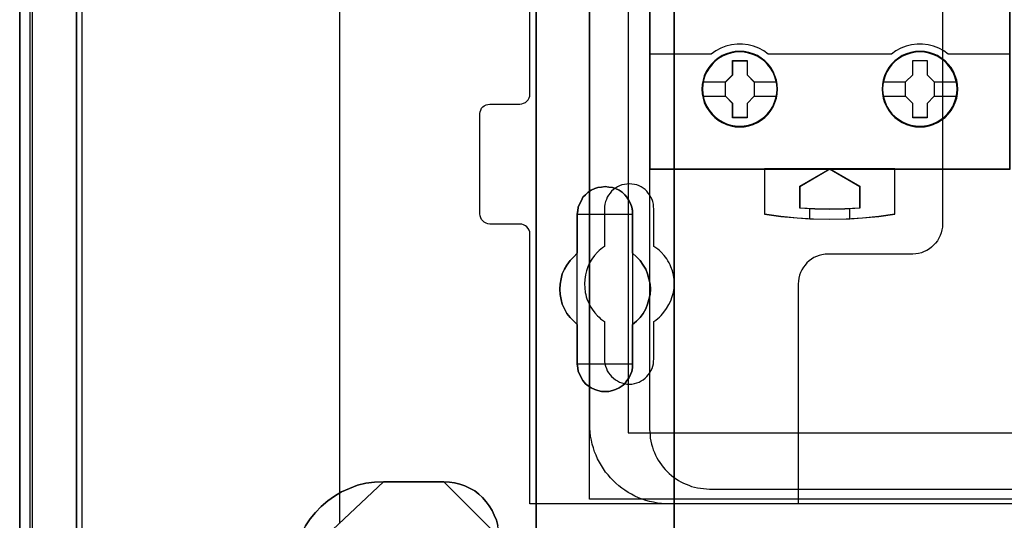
# Model space of a CAD drawing. Extents: x -558982 to 5119495, y -5290134 to 121759.
# Tile 5 of 256: x -479692 to -478708, y -26860 to -26359. Entities that reach past the tile are written whole.
import ezdxf

# ---------------------------------------------------------------- set-up
doc = ezdxf.new("R2010")
doc.units = 0
doc.header["$MEASUREMENT"] = 0
doc.layers.get('0').update_dxf_attribs({"color": 252})
for name, color, linetype in [('30', 7, 'Continuous'), ('45', 8, 'Continuous'), ('5', 7, 'Continuous'), ('50', 7, 'Continuous')]:
    doc.layers.add(name, color=color, linetype=linetype)

# ---------------------------------------------------------------- blocks, each defined once
blk = doc.blocks.new('*U1040')
at = {"layer": '5', "color": 7}
for points in [[(0, -20.806875), (0, -801.193125)], [(4.692335, -801.191648), (4.692335, -20.805704)], [(4.692335, -20.805704), (4.692335, -801.191648)], [(64.443293, -420.09206), (64.443293, -743.189759), (64.443293, -748.275889), (63.8246, -748.275889), (51.244508, -748.275889), (50.625815, -748.275889), (50.625815, -743.189759), (50.625815, -673.216939), (50.625815, -648.762415), (50.625815, -523.253164)], [(50.626846, -523.251991), (50.626846, -648.761896), (50.626846, -673.216548), (50.626846, -743.189733), (50.626846, -748.275889), (51.245527, -748.275889), (63.825368, -748.275889), (64.444049, -748.275889), (64.444049, -743.189733), (64.444049, -420.09035)], [(46.812277, -737.638659), (46.6576, -737.124882), (46.451364, -736.611104), (46.245128, -736.148704), (45.935774, -735.686304), (45.626419, -735.275282), (45.265506, -734.86426), (44.904593, -734.504616), (44.492121, -734.19635), (44.02809, -733.939461), (43.5125, -733.682572), (42.99691, -733.528439), (42.48132, -733.374305), (41.96573, -733.322928), (41.398581, -733.27155), (41.398581, -733.27155), (35.366177, -733.27155), (34.489674, -733.322928), (33.613171, -733.425683), (32.788227, -733.631194), (31.963282, -733.939461), (31.189897, -734.299105), (30.468071, -734.710127), (29.797804, -735.172527), (29.127537, -735.737682), (28.560388, -736.354215), (28.044798, -736.970748), (27.580767, -737.690037)], [(27.580767, -737.690037), (28.044798, -736.970748), (28.560388, -736.354215), (29.127537, -735.737682), (29.797804, -735.172527), (30.468071, -734.710127), (31.189897, -734.299105), (31.963282, -733.939461), (32.788227, -733.631194), (33.613171, -733.425683), (34.489674, -733.322928), (35.366177, -733.27155), (41.398581, -733.27155), (41.96573, -733.322928), (42.48132, -733.374305), (42.99691, -733.528439), (43.5125, -733.682572), (44.02809, -733.939461), (44.492121, -734.19635), (44.904593, -734.504616), (45.265506, -734.86426), (45.626419, -735.275282), (45.935774, -735.686304), (46.245128, -736.148704), (46.451364, -736.611104), (46.6576, -737.124882), (46.812277, -737.638659)]]:
    blk.add_lwpolyline(points, dxfattribs=at)
at = {"layer": '5', "color": 59}
for points in [[(4.692335, -12.740183), (4.692335, -801.190946), (4.692335, -12.740183)], [(-1, -20.806406), (-1, -801.190946), (-1, -20.806406)]]:
    blk.add_lwpolyline(points, close=True, dxfattribs=at)
at = {"layer": '5', "color": 7}
for points in [[(64.441398, -743.18882), (64.441398, -420.092375), (64.441398, -743.18882)], [(50.626846, -673.21447), (50.626846, -743.18882), (50.626846, -673.21447)], [(54.750413, -706.50628), (54.801988, -706.146598), (54.853562, -705.786916), (55.008286, -705.427234), (55.163011, -705.118936), (55.317735, -704.810637), (55.575608, -704.553721), (55.833482, -704.296806), (56.14293, -704.091273), (56.503953, -703.937124), (56.813401, -703.834357), (57.174424, -703.782974), (57.535447, -703.731591), (57.89647, -703.782974), (58.257493, -703.834357), (58.566941, -703.937124), (58.927964, -704.091273), (59.237413, -704.296806), (59.495286, -704.553721), (59.701585, -704.810637), (59.907884, -705.118936), (60.062608, -705.427234), (60.217332, -705.786916), (60.268907, -706.146598), (60.268907, -706.50628), (60.268907, -710.411398), (60.681505, -710.77108), (61.042528, -711.130762), (61.351976, -711.59321), (61.60985, -712.004276), (61.764574, -712.466724), (61.919298, -712.980555), (62.022447, -713.494386), (62.074022, -714.008218), (62.022447, -714.522049), (61.919298, -715.03588), (61.764574, -715.498329), (61.60985, -715.960777), (61.351976, -716.423225), (61.042528, -716.83429), (60.681505, -717.193972), (60.268907, -717.553654), (60.268907, -721.510155), (60.268907, -721.869837), (60.217332, -722.229519), (60.062608, -722.537818), (59.907884, -722.8975), (59.701585, -723.154415), (59.495286, -723.462714), (59.237413, -723.668247), (58.927964, -723.873779), (58.566941, -724.027929), (58.257493, -724.130695), (57.89647, -724.233461), (57.535447, -724.233461), (57.174424, -724.233461), (56.813401, -724.130695), (56.503953, -724.027929), (56.14293, -723.873779), (55.833482, -723.668247), (55.575608, -723.462714), (55.317735, -723.154415), (55.163011, -722.8975), (55.008286, -722.537818), (54.853562, -722.229519), (54.801988, -721.869837), (54.750413, -721.510155), (54.750413, -717.553654), (54.38939, -717.193972), (54.028367, -716.83429), (53.718919, -716.423225), (53.461045, -715.960777), (53.254746, -715.498329), (53.151597, -715.03588), (53.048447, -714.522049), (52.996873, -714.008218), (53.048447, -713.494386), (53.151597, -712.980555), (53.254746, -712.466724), (53.461045, -712.004276), (53.718919, -711.59321), (54.028367, -711.130762), (54.38939, -710.77108), (54.750413, -710.411398), (54.750413, -706.50628)], [(58.927964, -704.091273), (58.566941, -703.937124), (58.257493, -703.834357), (57.89647, -703.782974), (57.535447, -703.731591), (57.174424, -703.782974), (56.813401, -703.834357), (56.503953, -703.937124), (56.14293, -704.091273), (55.833482, -704.296806), (55.575608, -704.553721), (55.317735, -704.810637), (55.163011, -705.118936), (55.008286, -705.427234), (54.853562, -705.786916), (54.801988, -706.146598), (54.750413, -706.50628), (54.750413, -710.411398), (54.38939, -710.77108), (54.028367, -711.130762), (53.718919, -711.59321), (53.461045, -712.004276), (53.254746, -712.466724), (53.151597, -712.980555), (53.048447, -713.494386), (52.996873, -714.008218), (53.048447, -714.522049), (53.151597, -715.03588), (53.254746, -715.498329), (53.461045, -715.960777), (53.718919, -716.423225), (54.028367, -716.83429), (54.38939, -717.193972), (54.750413, -717.553654), (54.750413, -721.510155), (54.801988, -721.869837), (54.853562, -722.229519), (55.008286, -722.537818), (55.163011, -722.8975), (55.317735, -723.154415), (55.575608, -723.462714), (55.833482, -723.668247), (56.14293, -723.873779), (56.503953, -724.027929), (56.813401, -724.130695), (57.174424, -724.233461), (57.535447, -724.233461), (57.89647, -724.233461), (58.257493, -724.130695), (58.566941, -724.027929), (58.927964, -723.873779), (59.237413, -723.668247), (59.495286, -723.462714), (59.701585, -723.154415), (59.907884, -722.8975), (60.062608, -722.537818), (60.217332, -722.229519), (60.268907, -721.869837), (60.268907, -721.510155), (60.268907, -717.553654), (60.681505, -717.193972), (61.042528, -716.83429), (61.351976, -716.423225), (61.60985, -715.960777), (61.764574, -715.498329), (61.919298, -715.03588), (62.022447, -714.522049), (62.074022, -714.008218), (62.022447, -713.494386), (61.919298, -712.980555), (61.764574, -712.466724), (61.60985, -712.004276), (61.351976, -711.59321), (61.042528, -711.130762), (60.681505, -710.77108), (60.268907, -710.411398), (60.268907, -706.50628), (60.268907, -706.146598), (60.217332, -705.786916), (60.062608, -705.427234), (59.907884, -705.118936), (59.701585, -704.810637), (59.495286, -704.553721), (59.237413, -704.296806), (58.927964, -704.091273)], [(58.927964, -704.091273), (58.566941, -703.937124), (58.257493, -703.834357), (57.89647, -703.782974), (57.535447, -703.731591), (57.174424, -703.782974), (56.813401, -703.834357), (56.503953, -703.937124), (56.14293, -704.091273), (55.833482, -704.296806), (55.575608, -704.553721), (55.317735, -704.810637), (55.163011, -705.118936), (55.008286, -705.427234), (54.853562, -705.786916), (54.801988, -706.146598), (54.750413, -706.50628), (54.750413, -710.411398), (54.38939, -710.77108), (54.028367, -711.130762), (53.718919, -711.59321), (53.461045, -712.004276), (53.254746, -712.466724), (53.151597, -712.980555), (53.048447, -713.494386), (52.996873, -714.008218), (53.048447, -714.522049), (53.151597, -715.03588), (53.254746, -715.498329), (53.461045, -715.960777), (53.718919, -716.423225), (54.028367, -716.83429), (54.38939, -717.193972), (54.750413, -717.553654), (54.750413, -721.510155), (54.801988, -721.869837), (54.853562, -722.229519), (55.008286, -722.537818), (55.163011, -722.8975), (55.317735, -723.154415), (55.575608, -723.462714), (55.833482, -723.668247), (56.14293, -723.873779), (56.503953, -724.027929), (56.813401, -724.130695), (57.174424, -724.233461), (57.535447, -724.233461), (57.89647, -724.233461), (58.257493, -724.130695), (58.566941, -724.027929), (58.927964, -723.873779), (59.237413, -723.668247), (59.495286, -723.462714), (59.701585, -723.154415), (59.907884, -722.8975), (60.062608, -722.537818), (60.217332, -722.229519), (60.268907, -721.869837), (60.268907, -721.510155), (60.268907, -717.553654), (60.681505, -717.193972), (61.042528, -716.83429), (61.351976, -716.423225), (61.60985, -715.960777), (61.764574, -715.498329), (61.919298, -715.03588), (62.022447, -714.522049), (62.074022, -714.008218), (62.022447, -713.494386), (61.919298, -712.980555), (61.764574, -712.466724), (61.60985, -712.004276), (61.351976, -711.59321), (61.042528, -711.130762), (60.681505, -710.77108), (60.268907, -710.411398), (60.268907, -706.50628), (60.268907, -706.146598), (60.217332, -705.786916), (60.062608, -705.427234), (59.907884, -705.118936), (59.701585, -704.810637), (59.495286, -704.553721), (59.237413, -704.296806), (58.927964, -704.091273)], [(60.268666, -706.509486), (60.268666, -706.149388), (60.217082, -705.789291), (60.062331, -705.429193), (59.90758, -705.120539), (59.701245, -704.811884), (59.49491, -704.554671), (59.236992, -704.297459), (58.927489, -704.091689), (58.566403, -703.937361), (58.256901, -703.834476), (57.895815, -703.783034), (57.534729, -703.731591), (57.173643, -703.783034), (56.812557, -703.834476), (56.503054, -703.937361), (56.141968, -704.091689), (55.832466, -704.297459), (55.574547, -704.554671), (55.316629, -704.811884), (55.161878, -705.120539), (55.007126, -705.429193), (54.852375, -705.789291), (54.800792, -706.149388), (54.749208, -706.509486), (60.268666, -706.509486)], [(54.749208, -706.506838), (54.749208, -710.412839), (54.749208, -706.506838)], [(60.266015, -710.412839), (60.266015, -706.506838), (60.266015, -710.412839)], [(54.751859, -710.41019), (54.390538, -710.769994), (54.029217, -711.129798), (53.719514, -711.592402), (53.461428, -712.003606), (53.254959, -712.466211), (53.151724, -712.980216), (53.04849, -713.494221), (52.996873, -714.008226), (53.04849, -714.522232), (53.151724, -715.036237), (53.254959, -715.498841), (53.461428, -715.961446), (53.719514, -716.424051), (54.029217, -716.835255), (54.390538, -717.195058), (54.751859, -717.554862), (54.751859, -710.41019)], [(60.266015, -717.554862), (60.679274, -717.195058), (61.040875, -716.835255), (61.350819, -716.424051), (61.609106, -715.961446), (61.764078, -715.498841), (61.91905, -715.036237), (62.022365, -714.522232), (62.074022, -714.008226), (62.022365, -713.494221), (61.91905, -712.980216), (61.764078, -712.466211), (61.609106, -712.003606), (61.350819, -711.592402), (61.040875, -711.129798), (60.679274, -710.769994), (60.266015, -710.41019), (60.266015, -717.554862)], [(54.749208, -717.552214), (54.749208, -721.508529), (54.749208, -717.552214)], [(60.266015, -721.508529), (60.266015, -717.552214), (60.266015, -721.508529)], [(54.749208, -721.505881), (54.800792, -721.866127), (54.852375, -722.226374), (55.007126, -722.535157), (55.161878, -722.895403), (55.316629, -723.152722), (55.574547, -723.461505), (55.832466, -723.66736), (56.141968, -723.873215), (56.503054, -724.027606), (56.812557, -724.130534), (57.173643, -724.233461), (57.534729, -724.233461), (57.895815, -724.233461), (58.256901, -724.130534), (58.566403, -724.027606), (58.927489, -723.873215), (59.236992, -723.66736), (59.49491, -723.461505), (59.701245, -723.152722), (59.90758, -722.895403), (60.062331, -722.535157), (60.217082, -722.226374), (60.268666, -721.866127), (60.268666, -721.505881), (54.749208, -721.505881)], [(35.367479, -733.27155), (34.49085, -733.322949), (33.61422, -733.425748), (32.789157, -733.631345), (31.964094, -733.939742), (31.190597, -734.299537), (30.468667, -734.710732), (29.798303, -735.173326), (29.127939, -735.738719), (28.560708, -736.355512), (28.045043, -736.972304), (27.580945, -737.691895), (27.168414, -738.411486), (26.859015, -739.233876), (26.601183, -740.056266), (26.394917, -740.878656), (26.343351, -741.803845), (35.367479, -733.27155)], [(41.401239, -733.27155), (35.364828, -733.27155), (41.401239, -733.27155)], [(46.915395, -738.771729), (46.863836, -738.20629), (46.812277, -737.640851), (46.6576, -737.126815), (46.451364, -736.61278), (46.245128, -736.150148), (45.935775, -735.687516), (45.626421, -735.276288), (45.265508, -734.86506), (44.904596, -734.505235), (44.492124, -734.196814), (44.028094, -733.939796), (43.512504, -733.682778), (42.996915, -733.528568), (42.481325, -733.374357), (41.965736, -733.322953), (41.398587, -733.27155), (46.915395, -738.771729)]]:
    blk.add_lwpolyline(points, close=True, dxfattribs=at)
at = {"layer": '50', "color": 7}
for points in [[(0.235942, -20.558787), (0.235942, -801.133213)], [(5.203985, -20.552831), (5.203985, -801.136518)], [(30.977363, -423.785117), (30.977363, -737.446126)], [(55.98194, -85.921426), (391.762235, -85.921426), (391.762235, -735.000783), (55.98194, -735.000783), (55.98194, -85.921426)], [(59.825943, -728.385739), (387.918232, -728.385739), (387.918232, -441.457538), (59.825943, -441.457538), (59.825943, -728.385739)]]:
    blk.add_lwpolyline(points, dxfattribs=at)
blk = doc.blocks.new('*U1067')
at = {"layer": '50', "color": 7}
for points in [[(383.999821, -735.498632), (64.001505, -735.498632), (63.581505, -735.498632), (63.182504, -735.456598), (62.783504, -735.414563), (62.384503, -735.330493), (61.985503, -735.246424), (61.607503, -735.141337), (61.229502, -735.015233), (60.872502, -734.868111), (60.515502, -734.720989), (60.179501, -734.531833), (59.843501, -734.342677), (59.507501, -734.132503), (59.1925, -733.922329), (58.8985, -733.670121), (58.6045, -733.417912), (58.331499, -733.165704), (58.079499, -732.892478), (57.827499, -732.598234), (57.575499, -732.303991), (57.365498, -731.98873), (57.155498, -731.652452), (56.966498, -731.316174), (56.777498, -730.979896), (56.630498, -730.622601), (56.483498, -730.265305), (56.357497, -729.886993), (56.252497, -729.50868), (56.168497, -729.10935), (56.084497, -728.710019), (56.042497, -728.310689), (56.000497, -727.911359), (56.000497, -727.491012), (56.000497, -668.474215)], [(67.968952, -734.007732), (379.969373, -734.007732)], [(61.983887, -592.999588), (61.983887, -727.996653), (62.004887, -728.311919), (62.025887, -728.627186), (62.046887, -728.921434), (62.109888, -729.215683), (62.172889, -729.509931), (62.25689, -729.80418), (62.340891, -730.077411), (62.466892, -730.350642), (62.571893, -730.602855), (62.697894, -730.876086), (62.844896, -731.128299), (63.012898, -731.359494), (63.1809, -731.59069), (63.348902, -731.821885), (63.537904, -732.05308), (63.726906, -732.24224), (63.936908, -732.452418), (64.167911, -732.641577), (64.377913, -732.80972), (64.629916, -732.977862), (64.860918, -733.146004), (65.112921, -733.27211), (65.364924, -733.419235), (65.637927, -733.524323), (65.91093, -733.629412), (66.183933, -733.734501), (66.477936, -733.818572), (66.771939, -733.881625), (67.065942, -733.923661), (67.359946, -733.965696), (67.674949, -733.986714), (67.968952, -734.007732)]]:
    blk.add_lwpolyline(points, dxfattribs=at)
blk = doc.blocks.new('*U1068')
at = {"layer": '30', "color": 7}
for points in [[(91.27519, -613.503202), (91.27519, -707.493038), (91.252814, -707.785701), (91.208062, -708.078364), (91.140933, -708.371027), (91.029053, -708.641178), (90.894796, -708.911328), (90.760539, -709.158966), (90.58153, -709.384091), (90.380145, -709.609217), (90.178759, -709.789317), (89.954998, -709.969417), (89.708861, -710.127005), (89.440347, -710.239568), (89.171833, -710.35213), (88.880944, -710.419668), (88.590054, -710.464693), (88.299164, -710.487205), (79.81861, -710.487205), (79.52772, -710.509718), (79.214454, -710.554743), (78.945941, -710.622281), (78.677427, -710.734843), (78.408913, -710.847406), (78.162776, -711.004994), (77.939015, -711.185094), (77.715253, -711.365194), (77.536244, -711.59032), (77.357235, -711.815445), (77.200602, -712.063083), (77.066345, -712.333233), (76.976841, -712.603384), (76.909712, -712.896047), (76.86496, -713.18871), (76.842584, -713.481373), (76.842584, -735.498632), (50.0136, -735.498632), (50.0136, -708.506102), (49.991224, -708.280977), (49.924096, -708.100877), (49.834591, -707.920776), (49.700334, -707.763189), (49.566077, -707.650626), (49.387068, -707.560576), (49.208059, -707.515551), (49.006674, -707.493038), (46.008272, -707.493038), (45.806887, -707.470526), (45.627878, -707.402988), (45.448869, -707.312938), (45.314612, -707.177863), (45.180355, -707.020275), (45.090851, -706.862687), (45.023722, -706.660074), (45.001346, -706.457462), (45.001346, -696.439383), (45.023722, -696.259283), (45.090851, -696.079183), (45.180355, -695.899082), (45.314612, -695.764007), (45.448869, -695.651444), (45.627878, -695.561394), (45.806887, -695.516369), (46.008272, -695.493857), (49.006674, -695.493857), (49.208059, -695.471344), (49.387068, -695.403807), (49.566077, -695.313756), (49.700334, -695.178681), (49.834591, -695.043606), (49.924096, -694.863506), (49.991224, -694.683405), (50.0136, -694.480793), (50.0136, -626.515448)], [(91.27519, -613.503202), (91.27519, -707.493038), (91.252814, -707.785701), (91.208062, -708.078364), (91.140933, -708.371027), (91.029053, -708.641178), (90.894796, -708.911328), (90.760539, -709.158966), (90.58153, -709.384091), (90.380145, -709.609217), (90.178759, -709.789317), (89.954998, -709.969417), (89.708861, -710.127005), (89.440347, -710.239568), (89.171833, -710.35213), (88.880944, -710.419668), (88.590054, -710.464693), (88.299164, -710.487205), (79.81861, -710.487205), (79.52772, -710.509718), (79.214454, -710.554743), (78.945941, -710.622281), (78.677427, -710.734843), (78.408913, -710.847406), (78.162776, -711.004994), (77.939015, -711.185094), (77.715253, -711.365194), (77.536244, -711.59032), (77.357235, -711.815445), (77.200602, -712.063083), (77.066345, -712.333233), (76.976841, -712.603384), (76.909712, -712.896047), (76.86496, -713.18871), (76.842584, -713.481373), (76.842584, -735.498632), (50.0136, -735.498632), (50.0136, -708.506102), (49.991224, -708.280977), (49.924096, -708.100877), (49.834591, -707.920776), (49.700334, -707.763189), (49.566077, -707.650626), (49.387068, -707.560576), (49.208059, -707.515551), (49.006674, -707.493038), (46.008272, -707.493038), (45.806887, -707.470526), (45.627878, -707.402988), (45.448869, -707.312938), (45.314612, -707.177863), (45.180355, -707.020275), (45.090851, -706.862687), (45.023722, -706.660074), (45.001346, -706.457462), (45.001346, -696.439383), (45.023722, -696.259283), (45.090851, -696.079183), (45.180355, -695.899082), (45.314612, -695.764007), (45.448869, -695.651444), (45.627878, -695.561394), (45.806887, -695.516369), (46.008272, -695.493857), (49.006674, -695.493857), (49.208059, -695.471344), (49.387068, -695.403807), (49.566077, -695.313756), (49.700334, -695.178681), (49.834591, -695.043606), (49.924096, -694.863506), (49.991224, -694.683405), (50.0136, -694.480793), (50.0136, -626.515448)], [(62.409659, -720.978235), (62.409659, -717.240727), (62.611125, -717.105637), (62.790205, -716.948031), (62.969286, -716.790425), (63.125981, -716.63282), (63.416987, -716.295093), (63.685608, -715.934851), (63.909458, -715.552094), (64.088539, -715.169337), (64.245234, -714.74155), (64.357159, -714.336278), (64.424315, -713.908491), (64.4467, -713.458189), (64.424315, -713.030402), (64.357159, -712.602615), (64.267619, -712.174828), (64.110924, -711.769556), (64.021383, -711.56692), (63.931843, -711.364284), (63.819918, -711.161648), (63.707993, -710.959012), (63.439372, -710.621286), (63.125981, -710.306074), (62.969286, -710.148468), (62.790205, -710.013378), (62.611125, -709.878287), (62.409659, -709.743196), (62.409659, -705.983173), (62.387274, -705.735507), (62.364889, -705.487841), (62.297734, -705.240175), (62.230579, -705.015024), (62.118653, -704.789873), (62.006728, -704.587237), (61.850032, -704.407116), (61.693337, -704.20448), (61.536642, -704.046874), (61.335176, -703.911783), (61.13371, -703.776693), (60.932245, -703.664117), (60.708394, -703.574057), (60.462159, -703.529027), (60.215923, -703.483996), (59.969687, -703.461481), (59.701066, -703.483996), (59.454831, -703.529027), (59.208595, -703.574057), (58.984745, -703.664117), (58.760894, -703.776693), (58.559428, -703.911783), (58.357963, -704.046874), (58.178882, -704.20448), (58.022187, -704.407116), (57.887876, -704.587237), (57.753566, -704.789873), (57.664026, -705.015024), (57.574486, -705.240175), (57.50733, -705.487841), (57.484945, -705.735507), (57.46256, -705.983173), (57.46256, -709.743196), (57.28348, -709.878287), (57.104399, -710.013378), (56.925319, -710.148468), (56.768623, -710.306074), (56.477618, -710.643801), (56.208997, -711.004042), (55.985146, -711.364284), (55.806066, -711.769556), (55.671755, -712.174828), (55.55983, -712.5801), (55.492675, -713.030402), (55.47029, -713.458189), (55.492675, -713.885976), (55.537445, -714.336278), (55.6046, -714.538914), (55.64937, -714.764066), (55.716525, -714.966702), (55.806066, -715.191853), (55.895606, -715.394489), (56.007531, -715.597125), (56.119457, -715.799761), (56.253767, -716.002396), (56.500003, -716.362638), (56.768623, -716.67785), (56.925319, -716.81294), (57.082014, -716.970546), (57.261095, -717.105637), (57.46256, -717.240727), (57.46256, -720.978235), (57.484945, -721.225902), (57.50733, -721.473568), (57.574486, -721.721234), (57.664026, -721.946385), (57.753566, -722.171536), (57.887876, -722.374172), (58.022187, -722.576808), (58.178882, -722.756929), (58.357963, -722.914535), (58.559428, -723.07214), (58.760894, -723.184716), (58.984745, -723.297292), (59.208595, -723.387352), (59.454831, -723.454897), (59.701066, -723.499928), (59.969687, -723.499928), (60.215923, -723.499928), (60.462159, -723.454897), (60.708394, -723.387352), (60.932245, -723.297292), (61.13371, -723.184716), (61.335176, -723.07214), (61.536642, -722.914535), (61.693337, -722.756929), (61.850032, -722.576808), (62.006728, -722.374172), (62.118653, -722.171536), (62.230579, -721.946385), (62.297734, -721.721234), (62.364889, -721.473568), (62.387274, -721.225902), (62.409659, -720.978235)]]:
    blk.add_lwpolyline(points, dxfattribs=at)
blk = doc.blocks.new('*U1069')
at = {"layer": '45', "color": 7}
for points in [[(98.02738, -618.991234), (61.975934, -618.991234), (61.975934, -701.994414), (98.02738, -701.994414), (98.02738, -618.991234)], [(98.011474, -619.007123), (61.99184, -619.007123), (61.99184, -701.978525), (98.011474, -701.978525), (98.011474, -619.007123)], [(74.772487, -693.990307), (74.744823, -693.53711), (74.672896, -693.083912), (74.517976, -692.647295), (74.346458, -692.232785), (74.108545, -691.834856), (73.82637, -691.486668), (73.499931, -691.160587), (73.134763, -690.884247), (72.764062, -690.635541), (72.3325, -690.453156), (71.900938, -690.320513), (71.447244, -690.237611), (70.999083, -690.215504), (70.539856, -690.237611), (70.102761, -690.320513), (69.6546, -690.453156), (69.239636, -690.635541), (68.846804, -690.884247), (68.487168, -691.160587), (68.155197, -691.486668), (67.895153, -691.834856), (67.651708, -692.232785), (67.446992, -692.647295), (67.330803, -693.083912), (67.242277, -693.53711), (67.20908, -693.990307), (67.242277, -694.449031), (67.330803, -694.885648), (67.446992, -695.322265), (67.651708, -695.742302), (67.895153, -696.134704), (68.155197, -696.499473), (68.487168, -696.820027), (68.846804, -697.101894), (69.239636, -697.33402), (69.6546, -697.521931), (70.102761, -697.660101), (70.539856, -697.748529), (70.999083, -697.770637), (71.447244, -697.748529), (71.900938, -697.660101), (72.3325, -697.521931), (72.764062, -697.33402), (73.134763, -697.101894), (73.499931, -696.820027), (73.82637, -696.499473), (74.108545, -696.134704), (74.346458, -695.742302), (74.517976, -695.322265), (74.672896, -694.885648), (74.744823, -694.449031), (74.772487, -693.990307)], [(74.772487, -693.990307), (74.744823, -693.53711), (74.672896, -693.083912), (74.517976, -692.647295), (74.346458, -692.232785), (74.108545, -691.834856), (73.82637, -691.486668), (73.499931, -691.160587), (73.134763, -690.884247), (72.764062, -690.635541), (72.3325, -690.453156), (71.900938, -690.320513), (71.447244, -690.237611), (70.999083, -690.215504), (70.539856, -690.237611), (70.102761, -690.320513), (69.6546, -690.453156), (69.239636, -690.635541), (68.846804, -690.884247), (68.487168, -691.160587), (68.155197, -691.486668), (67.895153, -691.834856), (67.651708, -692.232785), (67.446992, -692.647295), (67.330803, -693.083912), (67.242277, -693.53711), (67.20908, -693.990307), (67.242277, -694.449031), (67.330803, -694.885648), (67.446992, -695.322265), (67.651708, -695.742302), (67.895153, -696.134704), (68.155197, -696.499473), (68.487168, -696.820027), (68.846804, -697.101894), (69.239636, -697.33402), (69.6546, -697.521931), (70.102761, -697.660101), (70.539856, -697.748529), (70.999083, -697.770637), (71.447244, -697.748529), (71.900938, -697.660101), (72.3325, -697.521931), (72.764062, -697.33402), (73.134763, -697.101894), (73.499931, -696.820027), (73.82637, -696.499473), (74.108545, -696.134704), (74.346458, -695.742302), (74.517976, -695.322265), (74.672896, -694.885648), (74.744823, -694.449031), (74.772487, -693.990307)], [(74.756581, -693.991644), (74.729033, -693.540511), (74.657409, -693.089379), (74.50314, -692.654751), (74.332343, -692.24213), (74.095431, -691.846014), (73.814443, -691.499412), (73.489378, -691.174817), (73.125746, -690.899736), (72.756604, -690.652164), (72.326856, -690.470611), (71.897109, -690.338572), (71.445324, -690.256048), (70.999048, -690.234041), (70.541753, -690.256048), (70.106496, -690.338572), (69.66022, -690.470611), (69.247002, -690.652164), (68.855822, -690.899736), (68.497699, -691.174817), (68.167124, -691.499412), (67.908174, -691.846014), (67.665752, -692.24213), (67.461898, -692.654751), (67.346197, -693.089379), (67.258043, -693.540511), (67.224986, -693.991644), (67.258043, -694.448278), (67.346197, -694.882905), (67.461898, -695.317533), (67.665752, -695.735655), (67.908174, -696.12627), (68.167124, -696.489377), (68.497699, -696.80847), (68.855822, -697.089052), (69.247002, -697.32012), (69.66022, -697.507175), (70.106496, -697.644716), (70.541753, -697.732741), (70.999048, -697.754748), (71.445324, -697.732741), (71.897109, -697.644716), (72.326856, -697.507175), (72.756604, -697.32012), (73.125746, -697.089052), (73.489378, -696.80847), (73.814443, -696.489377), (74.095431, -696.12627), (74.332343, -695.735655), (74.50314, -695.317533), (74.657409, -694.882905), (74.729033, -694.448278), (74.756581, -693.991644)], [(92.78363, -693.985011), (92.761498, -693.531813), (92.689569, -693.078616), (92.534644, -692.641999), (92.352054, -692.227489), (92.1252, -691.82956), (91.843016, -691.481371), (91.516568, -691.15529), (91.145856, -690.87895), (90.780677, -690.630245), (90.349101, -690.44786), (89.917525, -690.315217), (89.463818, -690.232315), (89.004577, -690.210208), (88.556403, -690.232315), (88.108228, -690.315217), (87.660053, -690.44786), (87.245077, -690.630245), (86.863298, -690.87895), (86.503652, -691.15529), (86.171671, -691.481371), (85.900553, -691.82956), (85.6571, -692.227489), (85.463444, -692.641999), (85.347251, -693.078616), (85.258723, -693.531813), (85.225525, -693.985011), (85.258723, -694.438208), (85.347251, -694.880352), (85.463444, -695.316969), (85.6571, -695.737006), (85.900553, -696.129408), (86.171671, -696.494177), (86.503652, -696.814731), (86.863298, -697.096598), (87.245077, -697.328723), (87.660053, -697.516634), (88.108228, -697.654804), (88.556403, -697.743233), (89.004577, -697.76534), (89.463818, -697.743233), (89.917525, -697.654804), (90.349101, -697.516634), (90.780677, -697.328723), (91.145856, -697.096598), (91.516568, -696.814731), (91.843016, -696.494177), (92.1252, -696.129408), (92.352054, -695.737006), (92.534644, -695.316969), (92.689569, -694.880352), (92.761498, -694.438208), (92.78363, -693.985011)], [(92.78363, -693.985011), (92.761498, -693.531813), (92.689569, -693.078616), (92.534644, -692.641999), (92.352054, -692.227489), (92.1252, -691.82956), (91.843016, -691.481371), (91.516568, -691.15529), (91.145856, -690.87895), (90.780677, -690.630245), (90.349101, -690.44786), (89.917525, -690.315217), (89.463818, -690.232315), (89.004577, -690.210208), (88.556403, -690.232315), (88.108228, -690.315217), (87.660053, -690.44786), (87.245077, -690.630245), (86.863298, -690.87895), (86.503652, -691.15529), (86.171671, -691.481371), (85.900553, -691.82956), (85.6571, -692.227489), (85.463444, -692.641999), (85.347251, -693.078616), (85.258723, -693.531813), (85.225525, -693.985011), (85.258723, -694.438208), (85.347251, -694.880352), (85.463444, -695.316969), (85.6571, -695.737006), (85.900553, -696.129408), (86.171671, -696.494177), (86.503652, -696.814731), (86.863298, -697.096598), (87.245077, -697.328723), (87.660053, -697.516634), (88.108228, -697.654804), (88.556403, -697.743233), (89.004577, -697.76534), (89.463818, -697.743233), (89.917525, -697.654804), (90.349101, -697.516634), (90.780677, -697.328723), (91.145856, -697.096598), (91.516568, -696.814731), (91.843016, -696.494177), (92.1252, -696.129408), (92.352054, -695.737006), (92.534644, -695.316969), (92.689569, -694.880352), (92.761498, -694.438208), (92.78363, -693.985011)], [(92.767724, -693.986347), (92.745685, -693.535215), (92.674058, -693.084083), (92.519786, -692.649455), (92.337965, -692.236834), (92.112066, -691.840718), (91.831069, -691.494116), (91.505995, -691.169521), (91.136843, -690.89444), (90.773201, -690.646868), (90.343442, -690.465314), (89.913683, -690.333276), (89.461885, -690.250751), (89.004577, -690.228745), (88.558289, -690.250751), (88.112001, -690.333276), (87.665712, -690.465314), (87.252483, -690.646868), (86.872311, -690.89444), (86.514179, -691.169521), (86.183595, -691.494116), (85.913618, -691.840718), (85.67119, -692.236834), (85.478349, -692.649455), (85.362645, -693.084083), (85.274489, -693.535215), (85.241431, -693.986347), (85.274489, -694.43748), (85.362645, -694.877609), (85.478349, -695.312236), (85.67119, -695.730359), (85.913618, -696.120974), (86.183595, -696.48408), (86.514179, -696.803174), (86.872311, -697.083756), (87.252483, -697.314824), (87.665712, -697.501879), (88.112001, -697.639419), (88.558289, -697.727445), (89.004577, -697.749452), (89.461885, -697.727445), (89.913683, -697.639419), (90.343442, -697.501879), (90.773201, -697.314824), (91.136843, -697.083756), (91.505995, -696.803174), (91.831069, -696.48408), (92.112066, -696.120974), (92.337965, -695.730359), (92.519786, -695.312236), (92.674058, -694.877609), (92.745685, -694.43748), (92.767724, -693.986347)], [(70.285352, -691.123815), (71.728841, -691.123815), (71.728841, -692.557178), (72.442226, -693.271093), (72.442226, -694.704456), (71.728841, -695.429439), (71.728841, -696.851733), (70.285352, -696.851733), (70.285352, -695.429439), (69.555247, -694.704456), (69.555247, -693.271093), (70.285352, -692.557178), (70.285352, -691.123815)], [(70.285352, -691.123815), (71.728841, -691.123815), (71.728841, -691.123815), (71.728841, -692.557178), (71.728841, -692.557178), (72.442226, -693.271093), (72.442226, -693.271093), (72.442226, -694.704456), (72.442226, -694.704456), (71.728841, -695.429439), (71.728841, -695.429439), (71.728841, -696.851733), (71.728841, -696.851733), (70.285352, -696.851733), (70.285352, -696.851733), (70.285352, -695.429439), (70.285352, -695.429439), (69.555247, -694.704456), (69.555247, -694.704456), (69.555247, -693.271093), (69.555247, -693.271093), (70.285352, -692.557178), (70.285352, -692.557178), (70.285352, -691.123815), (70.285352, -691.123815)], [(70.293213, -691.139704), (71.720796, -691.139704), (71.720796, -692.565115), (72.42632, -693.275069), (72.42632, -694.70048), (71.720796, -695.42144), (71.720796, -696.835845), (70.293213, -696.835845), (70.293213, -695.42144), (69.571153, -694.70048), (69.571153, -693.275069), (70.293213, -692.565115), (70.293213, -691.139704)], [(88.296766, -691.118519), (89.734682, -691.118519), (89.734682, -692.551882), (90.448067, -693.265796), (90.448067, -694.699159), (89.734682, -695.424142), (89.734682, -696.846437), (88.296766, -696.846437), (88.296766, -695.424142), (87.561088, -694.699159), (87.561088, -693.265796), (88.296766, -692.551882), (88.296766, -691.118519)], [(88.296766, -691.118519), (89.734682, -691.118519), (89.734682, -691.118519), (89.734682, -692.551882), (89.734682, -692.551882), (90.448067, -693.265796), (90.448067, -693.265796), (90.448067, -694.699159), (90.448067, -694.699159), (89.734682, -695.424142), (89.734682, -695.424142), (89.734682, -696.846437), (89.734682, -696.846437), (88.296766, -696.846437), (88.296766, -696.846437), (88.296766, -695.424142), (88.296766, -695.424142), (87.561088, -694.699159), (87.561088, -694.699159), (87.561088, -693.265796), (87.561088, -693.265796), (88.296766, -692.551882), (88.296766, -692.551882), (88.296766, -691.118519), (88.296766, -691.118519)], [(88.304565, -691.134407), (89.726637, -691.134407), (89.726637, -692.559819), (90.43216, -693.269772), (90.43216, -694.695183), (89.726637, -695.416144), (89.726637, -696.830548), (88.304565, -696.830548), (88.304565, -695.416144), (87.576994, -694.695183), (87.576994, -693.269772), (88.304565, -692.559819), (88.304565, -691.134407)], [(86.516579, -701.959988), (79.993593, -701.959988), (73.47613, -701.959988), (73.47613, -706.500771), (75.105496, -706.722273), (76.729338, -706.877324), (77.994168, -706.95485), (78.364227, -706.977), (79.993593, -707.004687), (81.639529, -706.977), (82.004065, -706.95485), (83.263371, -706.877324), (84.89826, -706.722273), (86.516579, -706.500771), (86.516579, -701.959988)], [(79.993349, -701.959988), (83.011909, -703.712923), (83.011909, -705.892998), (81.510937, -705.970659), (79.993349, -705.998396), (78.492377, -705.970659), (76.991405, -705.892998), (76.991405, -703.712923), (79.993349, -701.959988)]]:
    blk.add_lwpolyline(points, close=True, dxfattribs=at)
at = {"layer": '45', "color": 139}
for points in [[(98.02738, -618.991234), (61.975934, -618.991234), (61.975934, -701.994414), (98.02738, -701.994414), (98.02738, -618.991234)], [(74.722118, -693.990653), (74.688922, -693.537455), (74.600402, -693.095311), (74.478687, -692.669747), (74.290582, -692.260764), (74.063749, -691.879414), (73.776058, -691.525699), (73.466237, -691.205145), (73.106624, -690.928804), (72.719348, -690.696679), (72.315475, -690.514294), (71.883939, -690.381651), (71.44687, -690.298749), (70.998737, -690.271115), (70.550603, -690.298749), (70.108002, -690.381651), (69.676466, -690.514294), (69.272593, -690.696679), (68.885317, -690.928804), (68.531236, -691.205145), (68.221415, -691.525699), (67.94479, -691.879414), (67.706892, -692.260764), (67.518786, -692.669747), (67.386006, -693.095311), (67.308551, -693.537455), (67.275356, -693.990653), (67.308551, -694.432797), (67.386006, -694.874941), (67.518786, -695.300505), (67.706892, -695.715015), (67.94479, -696.096364), (68.221415, -696.444553), (68.531236, -696.765107), (68.885317, -697.041447), (69.272593, -697.273573), (69.676466, -697.455958), (70.108002, -697.588601), (70.550603, -697.671503), (70.998737, -697.699137), (71.44687, -697.671503), (71.883939, -697.588601), (72.315475, -697.455958), (72.719348, -697.273573), (73.106624, -697.041447), (73.466237, -696.765107), (73.776058, -696.444553), (74.063749, -696.096364), (74.290582, -695.715015), (74.478687, -695.300505), (74.600402, -694.874941), (74.688922, -694.432797), (74.722118, -693.990653)], [(92.722656, -693.990653), (92.694983, -693.537455), (92.606428, -693.095311), (92.473597, -692.669747), (92.290953, -692.260764), (92.058497, -691.879414), (91.781765, -691.525699), (91.466289, -691.205145), (91.106537, -690.928804), (90.724646, -690.696679), (90.315081, -690.514294), (89.894447, -690.381651), (89.451675, -690.298749), (89.003368, -690.271115), (88.555061, -690.298749), (88.106754, -690.381651), (87.68612, -690.514294), (87.276556, -690.696679), (86.894664, -690.928804), (86.540447, -691.205145), (86.213902, -691.525699), (85.948238, -691.879414), (85.710248, -692.260764), (85.52207, -692.669747), (85.400308, -693.095311), (85.311753, -693.537455), (85.278545, -693.990653), (85.311753, -694.432797), (85.400308, -694.874941), (85.52207, -695.300505), (85.710248, -695.715015), (85.948238, -696.096364), (86.213902, -696.444553), (86.540447, -696.765107), (86.894664, -697.041447), (87.276556, -697.273573), (87.68612, -697.455958), (88.106754, -697.588601), (88.555061, -697.671503), (89.003368, -697.699137), (89.451675, -697.671503), (89.894447, -697.588601), (90.315081, -697.455958), (90.724646, -697.273573), (91.106537, -697.041447), (91.466289, -696.765107), (91.781765, -696.444553), (92.058497, -696.096364), (92.290953, -695.715015), (92.473597, -695.300505), (92.606428, -694.874941), (92.694983, -694.432797), (92.722656, -693.990653)]]:
    blk.add_lwpolyline(points, close=True, dxfattribs=at)
for points in [[(73.847275, -690.498855), (73.398381, -690.162939), (72.894068, -689.895344), (72.378671, -689.690379), (71.830022, -689.548041), (71.275832, -689.474026), (70.721641, -689.474026), (70.156367, -689.548041), (69.618802, -689.690379), (69.097863, -689.895344), (68.599092, -690.162939), (68.150198, -690.498855)], [(91.847814, -690.498855), (91.387816, -690.162939), (90.900108, -689.895344), (90.379147, -689.690379), (89.830476, -689.548041), (89.276262, -689.474026), (88.722048, -689.474026), (88.173377, -689.548041), (87.624705, -689.690379), (87.098202, -689.895344), (86.604952, -690.162939), (86.156038, -690.498855)], [(61.975934, -690.464429), (68.184661, -690.464429)], [(73.812812, -690.464429), (80.010936, -690.464429)], [(79.976472, -690.464429), (86.190502, -690.464429)], [(91.810699, -690.464429), (98.02738, -690.464429)], [(73.47613, -701.959988), (73.47613, -706.50419)], [(76.991405, -703.731591), (80.010936, -701.959988)], [(79.976472, -701.959988), (83.011909, -703.731591)], [(86.479465, -701.959988), (86.479465, -706.50419)], [(76.991405, -703.697165), (76.991405, -705.89247)], [(82.977445, -703.697165), (82.977445, -705.89247)], [(76.991405, -705.858044), (78.492377, -705.961461), (79.993349, -705.998396), (81.510937, -705.961461), (83.011909, -705.858044)], [(73.47613, -706.469764), (75.105496, -706.704895), (76.729338, -706.869487), (78.364227, -706.975296), (79.993593, -707.004687), (81.639529, -706.975296), (83.263371, -706.869487), (84.89826, -706.704895), (86.516579, -706.469764)], [(77.980241, -705.913655), (77.980241, -706.959669)], [(81.980656, -705.913655), (81.980656, -706.959669)]]:
    blk.add_lwpolyline(points, dxfattribs=at)
at = {"layer": '45', "color": 7}
for points in [[(67.280658, -693.258213), (69.589711, -693.258213)], [(72.407763, -693.258213), (74.706211, -693.258213)], [(85.297102, -693.252916), (87.595551, -693.252916)], [(90.413603, -693.252916), (92.712052, -693.252916)], [(67.280658, -694.68291), (69.589711, -694.68291)], [(72.407763, -694.68291), (74.706211, -694.68291)], [(85.297102, -694.677614), (87.595551, -694.677614)], [(90.413603, -694.677614), (92.712052, -694.677614)]]:
    blk.add_lwpolyline(points, dxfattribs=at)
at = {"layer": '45', "color": 59}
for points in [[(86.516579, -701.959988), (79.993593, -701.959988), (73.47613, -701.959988), (73.47613, -706.500771), (75.105496, -706.722273), (76.729338, -706.877324), (77.994168, -706.95485), (78.364227, -706.977), (79.993593, -707.004687), (81.639529, -706.977), (82.004065, -706.95485), (83.263371, -706.877324), (84.89826, -706.722273), (86.516579, -706.500771), (86.516579, -701.959988)], [(79.993349, -701.959988), (83.011909, -703.712923), (83.011909, -705.892998), (81.510937, -705.970659), (79.993349, -705.998396), (78.492377, -705.970659), (76.991405, -705.892998), (76.991405, -703.712923), (79.993349, -701.959988)]]:
    blk.add_lwpolyline(points, close=True, dxfattribs=at)
blk = doc.blocks.new('*U1072')
at = {"layer": '5', "color": 59}
blk.add_lwpolyline([(-1, -20.806406), (-1, -801.190946), (-1, -20.806406)], close=True, dxfattribs=at)

msp = doc.modelspace()

# ---------------------------------------------------------------- block references
at = {"xscale": 10, "yscale": 10, "zscale": 10}
for name in ['*U1040', '*U1072', '*U1068', '*U1067', '*U1069']:
    msp.add_blockref(name, (-479682.25, -19489.05), dxfattribs=at)

doc.saveas('drawing.dxf')
